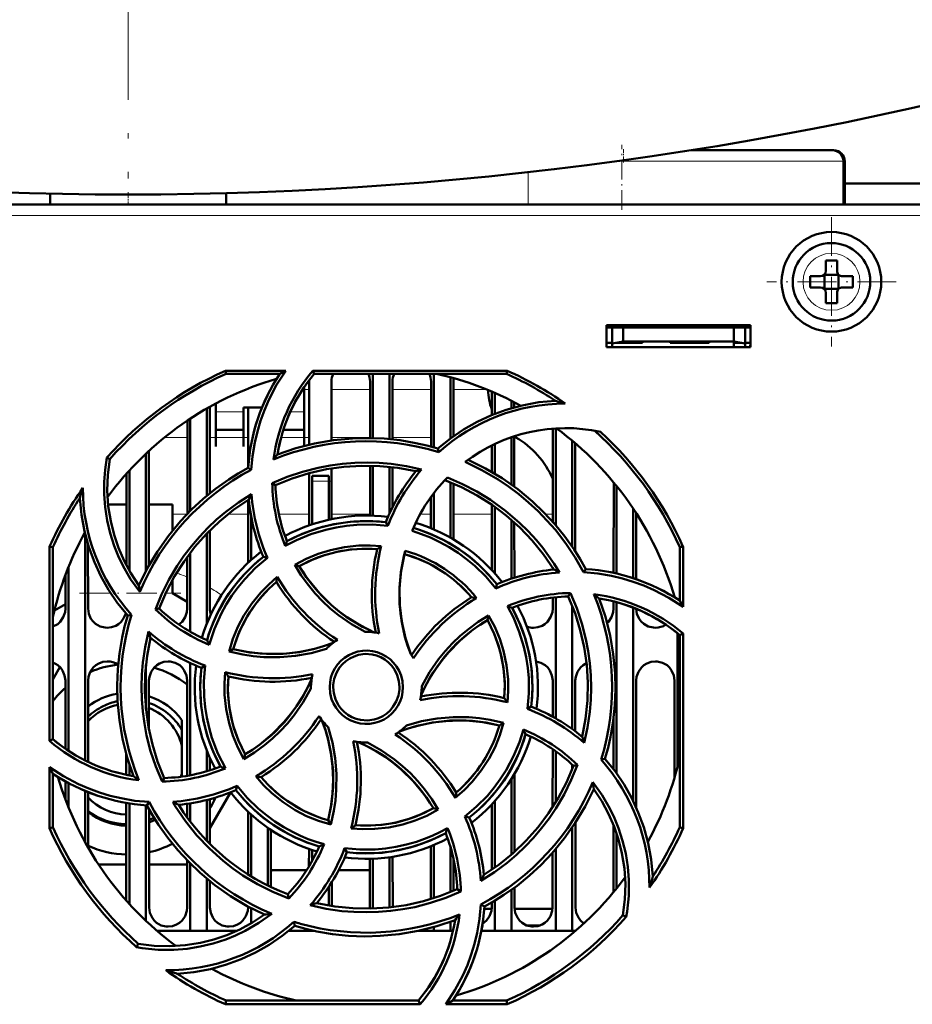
# Model space of a CAD drawing. Extents: x -1768 to 2122, y -1729 to 686.
# Tile 29 of 71: x 387 to 467, y -1476 to -1387. Entities that reach past the tile are written whole.
import ezdxf

# ---------------------------------------------------------------- set-up
doc = ezdxf.new("R2010")
doc.units = 0
doc.linetypes.add('DASHDOT', pattern=[18.5, 12, -3, 0.5, -3])

msp = doc.modelspace()

# ---------------------------------------------------------------- linework, layer by layer
at = {"color": 7, "linetype": 'DASHDOT', "lineweight": 18}
msp.add_line((396.557, -1086.093), (396.557, -1401.183), dxfattribs=at)
at = {"color": 7, "linetype": 'DASHDOT', "lineweight": 18, "ltscale": 0.146631}
msp.add_line((441.142, -1404.015), (441.142, -1398.149), dxfattribs=at)
at = {"color": 7, "linetype": 'DASHDOT', "lineweight": 18, "ltscale": 0.030017}
msp.add_line((441.274, -1398.538), (441.274, -1399.739), dxfattribs=at)
at = {"color": 7, "lineweight": 50}
for p, q in [((460.142, -1398.638), (447.39, -1398.638)), ((460.274, -1398.638), (460.142, -1398.638)), ((461.142, -1403.526), (461.142, -1399.638)), ((461.274, -1403.526), (461.274, -1399.638)), ((501.397, -1401.638), (461.274, -1401.638)), ((389.521, -1403.526), (389.521, -1402.562)), ((405.407, -1403.526), (405.407, -1402.518)), ((495.55, -1403.526), (297.57, -1403.526)), ((459.57, -1408.599), (459.57, -1409.521)), ((460.57, -1409.521), (460.57, -1408.599)), ((458.148, -1410.021), (459.07, -1410.021)), ((459.434, -1409.885), (459.423, -1409.875)), ((459.434, -1409.885), (459.434, -1411.156)), ((460.705, -1409.885), (459.434, -1409.885)), ((460.716, -1409.875), (460.705, -1409.885)), ((460.705, -1409.885), (460.705, -1411.156)), ((461.992, -1410.021), (461.07, -1410.021)), ((458.148, -1411.021), (459.07, -1411.021)), ((459.434, -1411.156), (459.423, -1411.167)), ((459.434, -1411.156), (460.705, -1411.156)), ((459.57, -1411.521), (459.57, -1412.443)), ((460.57, -1411.521), (460.57, -1412.443)), ((460.705, -1411.156), (460.716, -1411.167)), ((461.992, -1411.021), (461.07, -1411.021)), ((439.765, -1416.426), (439.765, -1414.426)), ((439.765, -1414.426), (452.765, -1414.426)), ((452.765, -1414.426), (452.765, -1416.426)), ((439.765, -1414.638), (452.765, -1414.638)), ((440.265, -1414.638), (440.265, -1416.085)), ((441.265, -1415.908), (441.265, -1414.638)), ((451.265, -1414.638), (451.265, -1415.908)), ((452.265, -1414.638), (452.265, -1416.085)), ((439.765, -1416.026), (440.265, -1416.026)), ((440.265, -1416.085), (441.265, -1415.908)), ((440.265, -1416.426), (440.265, -1416.085)), ((441.265, -1416.026), (440.601, -1416.026)), ((441.265, -1415.908), (451.265, -1415.908)), ((443.015, -1416.026), (441.265, -1416.026)), ((443.015, -1415.909), (443.015, -1416.026)), ((443.015, -1415.909), (443.015, -1416.026)), ((443.015, -1415.909), (443.015, -1416.026)), ((443.015, -1416.026), (443.015, -1415.909)), ((443.015, -1415.909), (443.015, -1416.026)), ((445.515, -1416.026), (445.515, -1415.909)), ((447.265, -1416.026), (445.515, -1416.026)), ((449.015, -1416.026), (447.265, -1416.026)), ((449.015, -1415.909), (449.015, -1416.026)), ((449.015, -1415.909), (449.015, -1416.026)), ((449.015, -1415.909), (449.015, -1416.026)), ((449.015, -1415.909), (449.015, -1416.026)), ((449.015, -1415.909), (449.015, -1416.026)), ((449.015, -1415.909), (449.015, -1416.026)), ((449.015, -1415.909), (449.015, -1416.026)), ((451.265, -1415.908), (452.265, -1416.085)), ((451.929, -1416.026), (451.265, -1416.026)), ((451.265, -1416.026), (451.265, -1416.426)), ((452.265, -1416.026), (452.765, -1416.026)), ((452.265, -1416.085), (452.265, -1416.426)), ((452.739, -1416.426), (452.744, -1416.026)), ((452.765, -1416.426), (439.765, -1416.426)), ((405.352, -1418.544), (410.783, -1418.544)), ((405.412, -1418.826), (405.352, -1418.544)), ((410.25, -1418.826), (405.412, -1418.826)), ((413.233, -1418.544), (430.779, -1418.544)), ((413.363, -1418.826), (413.233, -1418.544)), ((430.719, -1418.826), (413.363, -1418.826)), ((418.665, -1418.826), (418.665, -1424.633)), ((420.165, -1418.826), (420.165, -1424.722)), ((424.165, -1418.826), (424.165, -1425.469)), ((430.779, -1418.544), (430.719, -1418.826)), ((412.905, -1425.223), (412.908, -1419.526)), ((414.923, -1419.526), (414.925, -1424.844)), ((418.406, -1424.628), (418.408, -1419.526)), ((420.423, -1419.526), (420.425, -1424.748)), ((423.905, -1425.397), (423.908, -1419.526)), ((425.665, -1419.139), (425.665, -1424.657)), ((425.923, -1419.526), (425.925, -1424.468)), ((412.465, -1422.435), (412.465, -1420.005)), ((429.406, -1422.549), (429.407, -1420.436)), ((429.665, -1420.547), (429.665, -1422.445)), ((404.465, -1421.512), (404.465, -1422.435)), ((431.165, -1421.253), (431.165, -1421.931)), ((431.423, -1421.386), (431.424, -1421.858)), ((403.665, -1421.953), (403.665, -1429.835)), ((403.924, -1421.807), (403.927, -1429.62)), ((404.465, -1422.435), (404.465, -1425.381)), ((406.965, -1421.883), (408.633, -1421.883)), ((406.965, -1422.435), (406.965, -1421.883)), ((406.965, -1425.381), (406.965, -1422.435)), ((407.404, -1427.194), (407.407, -1421.883)), ((412.465, -1425.331), (412.465, -1422.435)), ((401.902, -1431.473), (401.906, -1423.045)), ((402.165, -1422.873), (402.165, -1431.205)), ((404.465, -1423.883), (406.965, -1423.883)), ((410.575, -1423.883), (412.465, -1423.883)), ((434.902, -1432.198), (434.906, -1423.773)), ((435.165, -1423.756), (435.165, -1432.5)), ((429.665, -1425.162), (429.665, -1427.844)), ((431.165, -1424.553), (431.165, -1428.83)), ((431.424, -1424.484), (431.565, -1424.568)), ((431.425, -1424.466), (431.427, -1429.021)), ((436.665, -1424.876), (436.665, -1434.462)), ((436.925, -1425.096), (436.93, -1434.86)), ((398.165, -1426.031), (398.165, -1436.625)), ((398.425, -1425.788), (398.43, -1436.137)), ((404.465, -1425.381), (404.465, -1425.383)), ((406.965, -1425.383), (406.965, -1425.381)), ((424.6, -1425.897), (424.528, -1425.574)), ((429.404, -1427.69), (429.405, -1425.287)), ((394.898, -1426.527), (394.629, -1426.396)), ((396.4, -1436.121), (396.404, -1427.844)), ((396.665, -1427.554), (396.665, -1436.6)), ((407.675, -1427.495), (407.396, -1427.317)), ((412.902, -1432.511), (412.904, -1427.801)), ((414.926, -1427.373), (414.928, -1431.947)), ((418.402, -1431.629), (418.404, -1427.127)), ((418.665, -1427.133), (418.665, -1431.637)), ((420.165, -1427.235), (420.165, -1431.422)), ((420.426, -1427.264), (420.428, -1430.875)), ((409.571, -1428.7), (409.866, -1428.884)), ((413.165, -1428.526), (413.165, -1428.026)), ((414.665, -1428.026), (413.165, -1428.026)), ((413.165, -1432.421), (413.165, -1428.526)), ((414.665, -1428.526), (414.665, -1428.026)), ((414.665, -1428.526), (414.665, -1432.003)), ((425.665, -1428.626), (425.665, -1433.617)), ((425.927, -1428.735), (425.929, -1433.769)), ((440.4, -1436.802), (440.404, -1428.633)), ((424.165, -1429.598), (424.165, -1432.877)), ((440.665, -1428.953), (440.665, -1436.867)), ((407.4, -1435.878), (407.403, -1430.205)), ((423.902, -1432.767), (423.903, -1429.949)), ((394.746, -1430.638), (396.402, -1430.638)), ((398.427, -1430.638), (400.565, -1430.638)), ((400.565, -1430.638), (400.565, -1432.982)), ((429.4, -1436.554), (429.403, -1430.648)), ((429.665, -1430.832), (429.665, -1436.845)), ((442.165, -1430.996), (442.165, -1437.274)), ((442.428, -1431.395), (442.431, -1437.363)), ((407.665, -1435.633), (407.665, -1431.73)), ((420.009, -1432.55), (419.819, -1432.229)), ((431.165, -1432.013), (431.165, -1437.326)), ((431.428, -1432.245), (431.431, -1437.239)), ((403.929, -1432.976), (403.932, -1440.026)), ((392.665, -1433.259), (392.665, -1453.733)), ((403.665, -1433.245), (403.665, -1441.39)), ((389.453, -1451.972), (389.469, -1434.409)), ((389.469, -1434.409), (389.765, -1434.472)), ((389.765, -1451.828), (389.765, -1434.472)), ((392.929, -1434.222), (392.932, -1440.026)), ((446.365, -1434.472), (446.661, -1434.409)), ((446.365, -1439.311), (446.365, -1434.472)), ((446.661, -1434.409), (446.666, -1439.881)), ((401.898, -1440.026), (401.901, -1435.347)), ((402.165, -1434.993), (402.165, -1442.113)), ((409.137, -1435.446), (408.772, -1435.352)), ((391.165, -1436.291), (391.165, -1452.874)), ((411.596, -1436.084), (412.005, -1436.193)), ((434.9, -1436.515), (434.9, -1436.329)), ((437.69, -1436.744), (437.874, -1436.456)), ((390.898, -1440.026), (390.9, -1436.974)), ((400.565, -1437.439), (400.565, -1438.638)), ((429.745, -1438.2), (429.839, -1437.832)), ((400.565, -1438.638), (401.898, -1439.422)), ((434.898, -1440.026), (434.899, -1439.03)), ((435.165, -1439), (435.165, -1449.944)), ((436.497, -1438.622), (436.306, -1438.926)), ((440.398, -1440.026), (440.399, -1439.372)), ((445.899, -1439.013), (445.899, -1438.985)), ((390.898, -1439.619), (389.903, -1440.204)), ((399.017, -1440.106), (399.368, -1440.026)), ((436.665, -1439.774), (436.665, -1450.91)), ((440.665, -1439.444), (440.665, -1454.905)), ((442.165, -1439.94), (442.165, -1457.408)), ((396.852, -1440.588), (396.514, -1440.663)), ((429.11, -1440.65), (428.998, -1441.065)), ((446.165, -1442.259), (446.165, -1454.294)), ((446.365, -1442.424), (446.668, -1442.283)), ((446.365, -1459.779), (446.365, -1442.424)), ((446.668, -1442.283), (446.684, -1459.847)), ((405.674, -1443.897), (406.049, -1443.681)), ((389.765, -1446.415), (390.401, -1445.314)), ((398.165, -1445.113), (398.165, -1449.123)), ((402.165, -1444.934), (402.165, -1455.077)), ((403.505, -1445.175), (403.169, -1445.372)), ((390.893, -1452.684), (390.896, -1446.526)), ((392.935, -1446.526), (392.938, -1453.867)), ((398.435, -1446.526), (398.437, -1450.97)), ((401.892, -1455.126), (401.896, -1446.526)), ((434.894, -1449.792), (434.896, -1446.526)), ((436.935, -1446.526), (436.937, -1451.109)), ((442.435, -1446.526), (442.44, -1457.995)), ((445.891, -1455.292), (445.896, -1446.526)), ((413.065, -1447.126), (413.066, -1447.233)), ((423.065, -1447.126), (423.064, -1447.018)), ((432.625, -1449.08), (432.962, -1448.879)), ((401.415, -1450.983), (401.415, -1450.106)), ((440.392, -1454.536), (440.394, -1449.912)), ((401.415, -1450.983), (401.415, -1452.423)), ((430.465, -1450.35), (430.081, -1450.571)), ((389.765, -1451.828), (389.453, -1451.972)), ((401.415, -1454.854), (401.415, -1452.423)), ((434.89, -1457.941), (434.893, -1452.72)), ((396.392, -1455.027), (396.392, -1453.176)), ((403.665, -1452.861), (403.665, -1454.715)), ((403.938, -1453.504), (403.939, -1454.631)), ((407.017, -1453.616), (407.132, -1453.186)), ((435.165, -1452.91), (435.165, -1457.501)), ((439.266, -1453.666), (439.617, -1453.589)), ((389.446, -1459.847), (389.451, -1454.345)), ((396.665, -1454.076), (396.665, -1455.082)), ((436.665, -1454.134), (436.665, -1454.476)), ((437.128, -1454.142), (436.762, -1454.225)), ((389.765, -1459.779), (389.765, -1454.94)), ((399.624, -1455.644), (399.824, -1455.325)), ((401.415, -1454.854), (401.415, -1455.198)), ((431.165, -1455.41), (431.165, -1462.241)), ((431.439, -1454.961), (431.442, -1461.996)), ((390.891, -1457.252), (390.891, -1455.623)), ((391.165, -1455.777), (391.165, -1457.961)), ((406.393, -1456.03), (406.292, -1456.419)), ((392.665, -1456.493), (392.665, -1461.12)), ((392.94, -1456.605), (392.942, -1461.611)), ((405.814, -1456.62), (403.941, -1459.863)), ((396.386, -1466.388), (396.39, -1457.572)), ((396.665, -1457.62), (396.665, -1466.697)), ((398.165, -1457.789), (398.165, -1468.221)), ((398.257, -1457.795), (398.453, -1457.489)), ((401.89, -1458.887), (401.89, -1457.655)), ((402.165, -1457.614), (402.165, -1459.256)), ((403.665, -1457.307), (403.665, -1461.003)), ((403.94, -1457.235), (403.942, -1461.285)), ((424.563, -1458.178), (424.125, -1458.058)), ((429.388, -1463.612), (429.39, -1457.708)), ((429.665, -1457.406), (429.665, -1463.419)), ((398.44, -1458.13), (398.444, -1467.026)), ((407.387, -1464.036), (407.39, -1458.364)), ((407.665, -1464.208), (407.665, -1458.619)), ((426.968, -1458.8), (427.359, -1458.9)), ((389.765, -1459.779), (389.446, -1459.847)), ((409.165, -1465.035), (409.165, -1459.816)), ((414.846, -1459.537), (414.62, -1459.141)), ((436.665, -1459.789), (436.665, -1469.126)), ((436.941, -1459.375), (436.944, -1467.026)), ((440.387, -1465.639), (440.39, -1459.557)), ((446.684, -1459.847), (446.365, -1459.779)), ((409.441, -1460.005), (409.443, -1465.171)), ((440.665, -1460.307), (440.665, -1465.298)), ((423.886, -1466.261), (423.889, -1461.49)), ((424.165, -1461.375), (424.165, -1466.174)), ((425.665, -1461.562), (425.665, -1465.625)), ((412.888, -1463.304), (412.889, -1461.736)), ((413.165, -1462.827), (413.165, -1461.831)), ((416.103, -1461.673), (416.311, -1462.023)), ((420.165, -1462.483), (420.165, -1467.015)), ((420.442, -1462.442), (420.444, -1466.984)), ((434.886, -1467.026), (434.888, -1462.067)), ((435.165, -1461.749), (435.165, -1469.126)), ((396.388, -1463.138), (393.887, -1463.138)), ((401.888, -1463.138), (398.443, -1463.138)), ((401.886, -1467.026), (401.888, -1462.765)), ((402.165, -1463.046), (402.165, -1469.126)), ((418.386, -1467.026), (418.388, -1462.622)), ((418.665, -1462.614), (418.665, -1467.117)), ((425.942, -1462.655), (425.944, -1465.508)), ((409.442, -1463.638), (412.679, -1463.638)), ((415.568, -1463.638), (418.387, -1463.638)), ((403.665, -1464.415), (403.665, -1469.126)), ((403.943, -1464.643), (403.944, -1467.026)), ((414.665, -1465.169), (414.665, -1466.835)), ((414.943, -1464.734), (414.944, -1466.881)), ((431.443, -1465.219), (431.444, -1467.026)), ((410.966, -1465.822), (411.053, -1466.202)), ((426.593, -1465.573), (426.265, -1465.367)), ((431.165, -1465.421), (431.165, -1469.126)), ((407.386, -1467.026), (407.386, -1466.931)), ((428.42, -1466.734), (428.735, -1466.935)), ((429.386, -1467.026), (429.386, -1466.57)), ((429.665, -1466.405), (429.665, -1469.126)), ((407.665, -1468.452), (407.665, -1467.078)), ((418.383, -1467.124), (418.386, -1467.026)), ((429.381, -1467.138), (428.72, -1467.138)), ((434.881, -1467.138), (431.449, -1467.138)), ((441.232, -1467.724), (441.537, -1467.873)), ((411.601, -1468.676), (411.521, -1468.311)), ((411.581, -1468.695), (411.625, -1468.684)), ((425.665, -1468.303), (425.665, -1469.126)), ((433.768, -1468.638), (432.562, -1468.638)), ((402.165, -1469.126), (399.17, -1469.126)), ((403.665, -1469.126), (402.165, -1469.126)), ((406.386, -1469.126), (403.665, -1469.126)), ((413.165, -1469.126), (411.07, -1469.126)), ((413.165, -1469.126), (413.165, -1469.087)), ((413.343, -1469.126), (413.165, -1469.126)), ((424.165, -1469.126), (422.792, -1469.126)), ((424.165, -1468.784), (424.165, -1469.126)), ((425.665, -1469.126), (424.165, -1469.126)), ((425.896, -1469.126), (425.665, -1469.126)), ((429.665, -1469.126), (428.451, -1469.126)), ((431.165, -1469.126), (429.665, -1469.126)), ((435.165, -1469.126), (431.165, -1469.126)), ((436.665, -1469.126), (435.165, -1469.126)), ((436.96, -1469.126), (436.665, -1469.126)), ((397.467, -1470.292), (397.317, -1470.599)), ((405.341, -1475.759), (405.412, -1475.426)), ((422.922, -1475.759), (405.341, -1475.759)), ((405.412, -1475.426), (422.767, -1475.426)), ((422.767, -1475.426), (422.922, -1475.759)), ((430.79, -1475.759), (425.246, -1475.759)), ((425.88, -1475.426), (430.719, -1475.426)), ((430.719, -1475.426), (430.79, -1475.759))]:
    msp.add_line(p, q, dxfattribs=at)
at = {"color": 7, "lineweight": 18}
for p, q in [((440.615, -1399.638), (441.142, -1399.638)), ((441.142, -1399.638), (461.142, -1399.638)), ((461.142, -1399.638), (461.274, -1399.638)), ((432.69, -1403.526), (432.69, -1400.624)), ((495.55, -1404.52), (297.57, -1404.52)), ((460.046, -1407.95), (460.07, -1407.949)), ((457.498, -1410.545), (457.498, -1410.521)), ((462.641, -1410.497), (462.641, -1410.521)), ((460.093, -1413.092), (460.07, -1413.092)), ((412.908, -1420.238), (412.478, -1420.238)), ((418.408, -1420.238), (414.923, -1420.238)), ((423.908, -1420.238), (420.423, -1420.238)), ((428.93, -1420.238), (425.923, -1420.238)), ((406.965, -1422.252), (404.465, -1422.252)), ((412.465, -1422.252), (411.206, -1422.252)), ((399.841, -1424.568), (401.906, -1424.568)), ((403.925, -1424.568), (407.406, -1424.568)), ((410.376, -1424.568), (412.906, -1424.568)), ((414.925, -1424.568), (418.406, -1424.568)), ((420.425, -1424.568), (423.906, -1424.568)), ((431.425, -1424.568), (431.565, -1424.568)), ((413.165, -1428.526), (414.665, -1428.526)), ((400.565, -1431.496), (401.88, -1431.496)), ((405.584, -1431.496), (407.402, -1431.496)), ((410.167, -1431.496), (412.902, -1431.496)), ((414.928, -1431.496), (418.402, -1431.496)), ((422.955, -1431.496), (423.902, -1431.496)), ((425.928, -1431.496), (429.402, -1431.496)), ((434.251, -1431.496), (434.902, -1431.496)), ((392.931, -1438.638), (394.981, -1438.638)), ((399.954, -1438.638), (400.565, -1438.638)), ((409.594, -1463.639), (409.443, -1463.873))]:
    msp.add_line(p, q, dxfattribs=at)
at = {"color": 7, "linetype": 'DASHDOT', "lineweight": 18, "ltscale": 0.030237}
msp.add_line((396.565, -1403.627), (396.565, -1402.417), dxfattribs=at)
at = {"color": 7, "linetype": 'DASHDOT', "lineweight": 18, "ltscale": 0.292502}
msp.add_line((460.07, -1404.671), (460.07, -1416.371), dxfattribs=at)
at = {"color": 7, "linetype": 'DASHDOT', "lineweight": 18, "ltscale": 0.2925}
msp.add_line((465.92, -1410.521), (454.22, -1410.521), dxfattribs=at)
at = {"color": 7, "linetype": 'DASHDOT', "lineweight": 18, "ltscale": 0.003525}
for p, q in [((441.265, -1415.897), (441.265, -1416.038)), ((447.265, -1415.897), (447.265, -1416.038))]:
    msp.add_line(p, q, dxfattribs=at)
at = {"color": 7, "linetype": 'DASHDOT', "lineweight": 18, "ltscale": 0.045015}
msp.add_line((414.815, -1428.526), (413.015, -1428.526), dxfattribs=at)
at = {"color": 7, "linetype": 'DASHDOT', "lineweight": 18, "ltscale": 0.22903}
msp.add_line((392.167, -1438.638), (401.329, -1438.638), dxfattribs=at)
at = {"color": 7, "lineweight": 50}
for points in [[(410.783, -1418.544), (409.965, -1419.822), (409.266, -1421.164), (408.862, -1422.101), (408.514, -1423.063), (408.224, -1424.034), (407.993, -1425.018), (407.789, -1426.249), (407.675, -1427.495)], [(424.528, -1425.574), (425.658, -1424.662), (426.843, -1423.857), (428.08, -1423.159), (429.366, -1422.565), (430.701, -1422.074), (432.144, -1421.675), (433.628, -1421.402), (435.146, -1421.257)], [(410.045, -1426.104), (411.707, -1425.542), (413.391, -1425.114), (415.091, -1424.822), (416.803, -1424.661), (418.242, -1424.626), (419.68, -1424.682), (421.115, -1424.831), (422.55, -1425.076), (423.541, -1425.302), (424.528, -1425.574)], [(397.599, -1438.526), (396.776, -1437.359), (396.07, -1436.126), (395.659, -1435.257), (395.302, -1434.364), (394.937, -1433.226), (394.662, -1432.063), (394.479, -1430.882), (394.389, -1429.691), (394.389, -1428.591), (394.469, -1427.492), (394.629, -1426.396)], [(394.899, -1426.527), (394.716, -1427.953), (394.67, -1429.368), (394.76, -1430.767), (394.979, -1432.144), (395.281, -1433.359), (395.682, -1434.544), (396.187, -1435.701), (396.805, -1436.838), (397.53, -1437.932)], [(409.569, -1428.7), (410.926, -1428.132), (412.313, -1427.667), (413.727, -1427.305), (414.813, -1427.099), (415.909, -1426.953), (417.016, -1426.865), (418.126, -1426.837), (419.221, -1426.868), (420.312, -1426.959), (421.69, -1427.162), (423.06, -1427.46)], [(437.69, -1436.744), (436.926, -1435.409), (436.076, -1434.137), (435.14, -1432.929), (434.378, -1432.061), (433.57, -1431.232), (432.717, -1430.441), (431.824, -1429.695), (430.908, -1429.006), (429.958, -1428.367), (428.509, -1427.523), (426.992, -1426.787)], [(427.258, -1426.59), (428.831, -1427.367), (430.324, -1428.256), (431.734, -1429.251), (433.057, -1430.348), (434.1, -1431.341), (435.077, -1432.397), (435.986, -1433.517), (436.828, -1434.705), (437.369, -1435.566), (437.874, -1436.456)], [(397.53, -1437.932), (398.308, -1436.359), (399.196, -1434.866), (400.192, -1433.457), (401.288, -1432.133), (402.281, -1431.09), (403.337, -1430.114), (404.457, -1429.204), (405.645, -1428.363), (406.506, -1427.822), (407.396, -1427.316)], [(422.536, -1427.632), (420.909, -1427.328), (419.279, -1427.161), (417.653, -1427.129), (416.033, -1427.229), (414.459, -1427.452), (412.903, -1427.802), (411.369, -1428.279), (409.865, -1428.885)], [(435.011, -1436.503), (434.075, -1435.137), (433.041, -1433.867), (431.913, -1432.694), (430.697, -1431.62), (429.426, -1430.664), (428.078, -1429.811), (426.657, -1429.064), (425.164, -1428.428)], [(425.383, -1428.201), (426.736, -1428.779), (428.035, -1429.45), (429.279, -1430.213), (430.625, -1431.188), (431.89, -1432.27), (432.677, -1433.041), (433.42, -1433.851), (433.99, -1434.54), (434.53, -1435.254), (435.039, -1435.995), (435.517, -1436.76)], [(396.514, -1440.663), (395.602, -1439.532), (394.797, -1438.347), (394.099, -1437.111), (393.505, -1435.824), (393.014, -1434.49), (392.615, -1433.046), (392.341, -1431.563), (392.196, -1430.044)], [(399.016, -1440.107), (399.575, -1438.745), (400.227, -1437.434), (400.972, -1436.178), (401.594, -1435.267), (402.265, -1434.389), (402.987, -1433.543), (403.753, -1432.738), (404.549, -1431.986), (405.385, -1431.279), (406.509, -1430.444), (407.694, -1429.685)], [(407.443, -1430.18), (406.077, -1431.116), (404.807, -1432.15), (403.634, -1433.277), (402.559, -1434.494), (401.604, -1435.765), (400.75, -1437.112), (400.004, -1438.534), (399.368, -1440.026)], [(410.898, -1433.949), (412.269, -1433.285), (413.684, -1432.766), (415.136, -1432.397), (416.618, -1432.182), (418.123, -1432.12), (418.97, -1432.151), (419.819, -1432.229)], [(420.009, -1432.55), (418.617, -1432.434), (417.221, -1432.454), (416.277, -1432.543), (415.335, -1432.692), (414.394, -1432.901), (413.051, -1433.31), (411.764, -1433.842), (410.749, -1434.371)], [(429.745, -1438.2), (428.846, -1437.136), (427.849, -1436.163), (427.123, -1435.562), (426.346, -1434.995), (425.536, -1434.477), (424.714, -1434.022), (423.87, -1433.622), (423.044, -1433.293), (422.198, -1433.015)], [(411.594, -1436.085), (412.636, -1435.534), (413.713, -1435.085), (414.82, -1434.737), (416.092, -1434.472), (417.385, -1434.339), (418.398, -1434.328), (419.416, -1434.399)], [(419.045, -1434.664), (417.829, -1434.624), (416.627, -1434.699), (415.445, -1434.891), (414.288, -1435.2), (413.161, -1435.624), (412.004, -1436.193)], [(422.072, -1444.135), (421.591, -1442.688), (421.258, -1441.218), (421.079, -1439.732), (421.057, -1438.236), (421.19, -1436.738), (421.356, -1435.777), (421.584, -1434.821)], [(409.137, -1435.446), (408.069, -1436.352), (407.094, -1437.355), (406.49, -1438.087), (405.929, -1438.858), (405.412, -1439.672), (404.956, -1440.497), (404.343, -1441.867), (403.878, -1443.292)], [(421.509, -1435.109), (421.212, -1436.604), (421.065, -1438.104), (421.073, -1439.602), (421.238, -1441.091), (421.557, -1442.563), (421.793, -1443.353), (422.072, -1444.135)], [(417.968, -1442.126), (416.722, -1441.424), (415.552, -1440.611), (414.813, -1440.004), (414.112, -1439.352), (413.45, -1438.656), (412.833, -1437.921), (412.182, -1437.027), (411.594, -1436.085)], [(412.005, -1436.193), (412.421, -1436.847), (412.866, -1437.474), (413.842, -1438.643), (414.927, -1439.703), (415.627, -1440.284), (416.365, -1440.824), (417.14, -1441.323), (417.947, -1441.775), (418.783, -1442.177)], [(446.666, -1439.881), (445.393, -1439.06), (444.054, -1438.357), (443.118, -1437.95), (442.159, -1437.598), (441.189, -1437.306), (440.206, -1437.071), (438.957, -1436.861), (437.69, -1436.744)], [(405.674, -1443.899), (406.023, -1442.77), (406.467, -1441.689), (407.005, -1440.659), (407.716, -1439.572), (408.535, -1438.565), (409.248, -1437.838), (410.022, -1437.167)], [(437.559, -1451.597), (437.863, -1449.969), (438.03, -1448.34), (438.062, -1446.713), (437.962, -1445.094), (437.738, -1443.519), (437.389, -1441.963), (436.912, -1440.43), (436.306, -1438.925)], [(436.496, -1438.62), (437.066, -1439.976), (437.534, -1441.361), (437.897, -1442.774), (438.105, -1443.86), (438.253, -1444.958), (438.343, -1446.064), (438.373, -1447.173), (438.343, -1448.267), (438.254, -1449.357), (438.049, -1450.764), (437.743, -1452.161)], [(439.087, -1439.105), (439.649, -1440.767), (440.076, -1442.451), (440.369, -1444.152), (440.53, -1445.864), (440.565, -1447.303), (440.509, -1448.74), (440.36, -1450.176), (440.115, -1451.61), (439.889, -1452.602), (439.617, -1453.589)], [(389.765, -1441.653), (390.194, -1441.423), (390.424, -1441.215), (390.701, -1440.808), (390.863, -1440.349), (390.898, -1440.026)], [(392.932, -1440.026), (393.004, -1440.491), (393.2, -1440.937), (393.385, -1441.191), (393.612, -1441.404), (394.026, -1441.638), (394.487, -1441.749), (394.665, -1441.758)], [(401.138, -1441.463), (401.424, -1441.215), (401.701, -1440.808), (401.863, -1440.349), (401.898, -1440.026)], [(432.625, -1449.08), (432.744, -1447.698), (432.728, -1446.309), (432.64, -1445.366), (432.493, -1444.425), (432.286, -1443.483), (431.879, -1442.136), (431.347, -1440.842), (430.811, -1439.808)], [(431.242, -1439.958), (431.906, -1441.33), (432.425, -1442.745), (432.794, -1444.197), (433.009, -1445.679), (433.071, -1447.184), (433.04, -1448.03), (432.962, -1448.879)], [(433.165, -1441.758), (433.557, -1441.714), (433.93, -1441.583), (434.194, -1441.423), (434.424, -1441.215), (434.701, -1440.808), (434.863, -1440.349), (434.898, -1440.026)], [(439.808, -1441.33), (439.924, -1441.215), (440.201, -1440.808), (440.363, -1440.349), (440.398, -1440.026)], [(442.432, -1440.047), (442.507, -1440.501), (442.7, -1440.937), (442.885, -1441.191), (443.112, -1441.404), (443.526, -1441.638), (443.987, -1441.749), (444.165, -1441.758)], [(394.665, -1441.758), (395.057, -1441.714), (395.43, -1441.583), (395.694, -1441.423), (395.924, -1441.215), (396.174, -1440.859), (396.336, -1440.457)], [(397.043, -1455.146), (396.481, -1453.484), (396.054, -1451.8), (395.761, -1450.099), (395.601, -1448.388), (395.566, -1446.948), (395.622, -1445.511), (395.771, -1444.076), (396.016, -1442.641), (396.242, -1441.649), (396.514, -1440.663)], [(428.998, -1441.065), (428.344, -1441.481), (427.717, -1441.927), (426.548, -1442.902), (425.488, -1443.988), (424.907, -1444.688), (424.366, -1445.425), (423.868, -1446.2), (423.416, -1447.008), (423.013, -1447.844)], [(423.064, -1447.018), (423.768, -1445.772), (424.583, -1444.602), (425.191, -1443.863), (425.844, -1443.162), (426.541, -1442.5), (427.277, -1441.883), (428.169, -1441.234), (429.109, -1440.648)], [(430.527, -1448.105), (430.566, -1446.889), (430.491, -1445.688), (430.299, -1444.505), (429.991, -1443.348), (429.567, -1442.221), (428.997, -1441.065)], [(429.109, -1440.648), (429.659, -1441.683), (430.109, -1442.753), (430.457, -1443.856), (430.725, -1445.127), (430.86, -1446.422), (430.872, -1447.454), (430.801, -1448.492)], [(399.624, -1455.647), (399.055, -1454.288), (398.589, -1452.9), (398.226, -1451.484), (398.021, -1450.401), (397.875, -1449.307), (397.787, -1448.198), (397.758, -1447.087), (397.79, -1445.992), (397.88, -1444.9), (398.086, -1443.498), (398.392, -1442.106)], [(398.572, -1442.655), (398.267, -1444.282), (398.1, -1445.911), (398.069, -1447.538), (398.169, -1449.158), (398.392, -1450.732), (398.741, -1452.288), (399.218, -1453.822), (399.824, -1455.326)], [(414.459, -1443.662), (413.08, -1444.048), (411.676, -1444.301), (410.247, -1444.421), (408.812, -1444.406), (407.86, -1444.323), (406.914, -1444.18), (405.674, -1443.899)], [(406.049, -1443.681), (407.543, -1443.979), (409.043, -1444.125), (410.542, -1444.117), (412.031, -1443.953), (413.503, -1443.634), (414.293, -1443.398), (415.074, -1443.119)], [(406.049, -1443.681), (407.265, -1443.931), (408.482, -1444.078), (409.696, -1444.123), (410.9, -1444.072), (412.103, -1443.924), (413.3, -1443.678), (414.194, -1443.427), (415.074, -1443.119)], [(414.758, -1447.126), (414.786, -1446.683), (414.872, -1446.254), (415.017, -1445.84), (415.218, -1445.446), (415.473, -1445.075), (415.772, -1444.742), (416.104, -1444.461), (416.473, -1444.227), (416.882, -1444.04), (417.312, -1443.908), (417.746, -1443.834), (418.183, -1443.82), (418.619, -1443.866), (419.055, -1443.973), (419.476, -1444.136), (419.86, -1444.347), (420.209, -1444.606), (420.525, -1444.916), (420.798, -1445.267), (421.028, -1445.657), (421.198, -1446.06), (421.33, -1446.582), (421.373, -1447.126)], [(421.065, -1447.126), (421.01, -1446.58), (420.851, -1446.038), (420.595, -1445.524), (420.356, -1445.191), (420.07, -1444.894), (419.737, -1444.636), (419.373, -1444.427), (418.984, -1444.269), (418.584, -1444.17), (417.964, -1444.127), (417.346, -1444.212), (416.953, -1444.339), (416.573, -1444.525), (416.218, -1444.762), (415.916, -1445.032), (415.657, -1445.342), (415.365, -1445.838), (415.169, -1446.372), (415.073, -1446.919), (415.065, -1447.126)], [(390.896, -1446.526), (390.824, -1446.061), (390.628, -1445.615), (390.444, -1445.361), (390.217, -1445.148), (390.001, -1445.007), (389.765, -1444.9)], [(394.665, -1444.795), (394.273, -1444.839), (393.901, -1444.97), (393.637, -1445.13), (393.407, -1445.338), (393.131, -1445.745), (392.97, -1446.204), (392.935, -1446.526)], [(400.165, -1444.795), (399.773, -1444.839), (399.401, -1444.97), (399.137, -1445.13), (398.907, -1445.338), (398.631, -1445.745), (398.47, -1446.204), (398.435, -1446.526)], [(401.896, -1446.526), (401.824, -1446.061), (401.628, -1445.615), (401.444, -1445.361), (401.217, -1445.148), (400.803, -1444.915), (400.342, -1444.803), (400.165, -1444.795)], [(404.888, -1454.293), (404.225, -1452.921), (403.705, -1451.507), (403.336, -1450.055), (403.121, -1448.573), (403.06, -1447.068), (403.091, -1446.221), (403.168, -1445.372)], [(403.505, -1445.175), (403.39, -1446.575), (403.411, -1447.976), (403.501, -1448.922), (403.651, -1449.865), (403.86, -1450.806), (404.121, -1451.712), (404.657, -1453.115), (405.337, -1454.451)], [(434.896, -1446.526), (434.824, -1446.061), (434.628, -1445.615), (434.444, -1445.361), (434.217, -1445.148), (433.826, -1444.924), (433.391, -1444.809)], [(437.946, -1444.949), (437.637, -1445.13), (437.407, -1445.338), (437.131, -1445.745), (436.97, -1446.204), (436.935, -1446.526)], [(444.165, -1444.795), (443.773, -1444.839), (443.401, -1444.97), (443.137, -1445.13), (442.907, -1445.338), (442.631, -1445.745), (442.47, -1446.204), (442.435, -1446.526)], [(445.896, -1446.526), (445.824, -1446.061), (445.628, -1445.615), (445.444, -1445.361), (445.217, -1445.148), (444.803, -1444.915), (444.342, -1444.803), (444.165, -1444.795)], [(407.018, -1453.618), (406.465, -1452.569), (406.014, -1451.487), (405.665, -1450.375), (405.399, -1449.102), (405.266, -1447.81), (405.255, -1446.788), (405.328, -1445.762)], [(405.604, -1446.146), (405.564, -1447.362), (405.639, -1448.564), (405.831, -1449.746), (406.14, -1450.903), (406.563, -1452.03), (407.133, -1453.187)], [(407.132, -1453.186), (407.786, -1452.77), (408.413, -1452.324), (409.582, -1451.349), (410.642, -1450.264), (411.223, -1449.563), (411.764, -1448.826), (412.263, -1448.051), (412.715, -1447.244), (413.117, -1446.407)], [(413.066, -1447.233), (412.365, -1448.48), (411.552, -1449.651), (410.946, -1450.39), (410.294, -1451.092), (409.597, -1451.755), (408.862, -1452.373), (407.965, -1453.028), (407.018, -1453.618)], [(421.373, -1447.126), (421.345, -1447.568), (421.26, -1447.998), (421.115, -1448.412), (420.915, -1448.806), (420.661, -1449.177), (420.363, -1449.511), (420.032, -1449.792), (419.663, -1450.027), (419.254, -1450.215), (418.825, -1450.348), (418.39, -1450.423), (417.953, -1450.438), (417.518, -1450.392), (417.081, -1450.286), (416.66, -1450.124), (416.276, -1449.914), (415.926, -1449.655), (415.61, -1449.346), (415.336, -1448.996), (415.106, -1448.606), (414.934, -1448.203), (414.801, -1447.675), (414.758, -1447.126)], [(415.065, -1447.126), (415.12, -1447.671), (415.279, -1448.213), (415.535, -1448.727), (415.774, -1449.06), (416.06, -1449.357), (416.394, -1449.615), (416.757, -1449.824), (417.147, -1449.982), (417.547, -1450.082), (418.167, -1450.124), (418.784, -1450.039), (419.177, -1449.912), (419.557, -1449.727), (419.912, -1449.489), (420.214, -1449.219), (420.473, -1448.909), (420.765, -1448.413), (420.961, -1447.879), (421.057, -1447.332), (421.065, -1447.126)], [(421.681, -1450.579), (423.062, -1450.195), (424.468, -1449.943), (425.899, -1449.825), (427.336, -1449.841), (428.289, -1449.925), (429.235, -1450.069), (430.466, -1450.348)], [(414.621, -1459.141), (414.918, -1457.647), (415.065, -1456.147), (415.057, -1454.649), (414.892, -1453.16), (414.574, -1451.688), (414.337, -1450.898), (414.059, -1450.117)], [(414.62, -1459.141), (414.871, -1457.926), (415.017, -1456.709), (415.063, -1455.495), (415.012, -1454.291), (414.864, -1453.088), (414.618, -1451.891), (414.367, -1450.997), (414.059, -1450.117)], [(414.611, -1450.741), (414.998, -1452.122), (415.251, -1453.526), (415.371, -1454.957), (415.356, -1456.394), (415.273, -1457.346), (415.13, -1458.292), (414.848, -1459.538)], [(430.081, -1450.57), (428.587, -1450.272), (427.087, -1450.126), (425.589, -1450.134), (424.1, -1450.298), (422.627, -1450.617), (421.838, -1450.853), (421.056, -1451.132)], [(430.081, -1450.571), (428.865, -1450.32), (427.648, -1450.174), (426.434, -1450.128), (425.23, -1450.179), (424.028, -1450.327), (422.83, -1450.573), (421.937, -1450.824), (421.056, -1451.132)], [(430.466, -1450.348), (430.126, -1451.466), (429.689, -1452.54), (429.156, -1453.565), (428.448, -1454.654), (427.627, -1455.667), (426.898, -1456.415), (426.102, -1457.109)], [(426.968, -1458.8), (428.026, -1457.91), (428.994, -1456.92), (429.599, -1456.192), (430.161, -1455.422), (430.681, -1454.609), (431.347, -1453.367), (431.887, -1452.074), (432.244, -1450.949)], [(424.125, -1458.058), (423.709, -1457.404), (423.264, -1456.778), (422.289, -1455.608), (421.203, -1454.549), (420.503, -1453.967), (419.766, -1453.427), (418.991, -1452.928), (418.183, -1452.476), (417.347, -1452.074)], [(418.182, -1452.124), (419.429, -1452.828), (420.601, -1453.642), (421.341, -1454.25), (422.043, -1454.902), (422.706, -1455.6), (423.323, -1456.335), (423.976, -1457.231), (424.565, -1458.177)], [(439.617, -1453.589), (440.529, -1454.719), (441.334, -1455.904), (442.031, -1457.14), (442.626, -1458.427), (443.117, -1459.761), (443.515, -1461.205), (443.789, -1462.688), (443.934, -1464.207)], [(389.451, -1454.345), (390.724, -1455.167), (392.063, -1455.87), (392.999, -1456.277), (393.959, -1456.63), (394.928, -1456.923), (395.912, -1457.158), (397.173, -1457.371), (398.453, -1457.489)], [(437.129, -1454.141), (436.574, -1455.502), (435.926, -1456.812), (435.185, -1458.068), (434.563, -1458.984), (433.892, -1459.866), (433.174, -1460.712), (432.412, -1461.517), (431.618, -1462.27), (430.784, -1462.978), (429.629, -1463.839), (428.408, -1464.62)], [(428.688, -1464.071), (430.054, -1463.135), (431.324, -1462.102), (432.496, -1460.974), (433.571, -1459.758), (434.526, -1458.487), (435.38, -1457.139), (436.127, -1455.717), (436.762, -1454.225)], [(414.848, -1459.538), (413.735, -1459.199), (412.665, -1458.762), (411.641, -1458.229), (410.55, -1457.518), (409.533, -1456.694), (408.782, -1455.962), (408.084, -1455.163)], [(406.393, -1456.03), (407.303, -1457.103), (408.308, -1458.082), (409.04, -1458.687), (409.81, -1459.248), (410.622, -1459.766), (411.444, -1460.221), (412.127, -1460.548), (412.822, -1460.837), (413.531, -1461.088), (414.254, -1461.301)], [(438.6, -1456.319), (437.823, -1457.892), (436.934, -1459.385), (435.939, -1460.794), (434.842, -1462.118), (433.849, -1463.161), (432.794, -1464.137), (431.673, -1465.047), (430.486, -1465.888), (429.625, -1466.43), (428.735, -1466.935)], [(438.527, -1455.694), (439.355, -1456.86), (440.066, -1458.091), (440.48, -1458.959), (440.84, -1459.852), (441.21, -1460.991), (441.49, -1462.154), (441.677, -1463.335), (441.772, -1464.527), (441.762, -1465.957), (441.617, -1467.384), (441.537, -1467.873)], [(441.232, -1467.724), (441.415, -1466.298), (441.46, -1464.883), (441.371, -1463.484), (441.152, -1462.108), (440.849, -1460.892), (440.448, -1459.708), (439.943, -1458.55), (439.325, -1457.413), (438.6, -1456.319)], [(408.871, -1467.661), (407.298, -1466.883), (405.806, -1465.995), (404.396, -1464.999), (403.073, -1463.902), (402.03, -1462.909), (401.054, -1461.854), (400.144, -1460.734), (399.303, -1459.546), (398.761, -1458.685), (398.256, -1457.795)], [(400.811, -1457.859), (401.736, -1459.225), (402.765, -1460.503), (403.903, -1461.701), (405.136, -1462.804), (406.012, -1463.488), (406.923, -1464.123), (408.24, -1464.919), (409.618, -1465.613), (411.053, -1466.202)], [(417.086, -1459.587), (418.301, -1459.627), (419.503, -1459.552), (420.685, -1459.36), (421.843, -1459.051), (422.97, -1458.627), (424.126, -1458.058)], [(424.565, -1458.177), (423.538, -1458.726), (422.472, -1459.175), (421.372, -1459.523), (420.101, -1459.792), (418.803, -1459.929), (417.749, -1459.943), (416.686, -1459.87)], [(416.103, -1461.673), (417.477, -1461.793), (418.858, -1461.778), (419.798, -1461.691), (420.737, -1461.544), (421.678, -1461.338), (422.588, -1461.078), (423.312, -1460.825), (424.021, -1460.535), (424.714, -1460.208), (425.391, -1459.844)], [(425.232, -1460.302), (423.861, -1460.966), (422.446, -1461.485), (420.994, -1461.854), (419.512, -1462.07), (418.007, -1462.131), (417.161, -1462.1), (416.311, -1462.023)], [(426.596, -1465.573), (425.241, -1466.143), (423.857, -1466.61), (422.444, -1466.974), (421.357, -1467.182), (420.258, -1467.331), (419.152, -1467.421), (418.045, -1467.452), (416.951, -1467.423), (415.862, -1467.334), (414.428, -1467.124), (413.005, -1466.811)], [(413.594, -1466.619), (415.222, -1466.924), (416.851, -1467.091), (418.477, -1467.122), (420.097, -1467.022), (421.671, -1466.799), (423.228, -1466.45), (424.761, -1465.972), (426.266, -1465.367)], [(425.246, -1475.759), (426.072, -1474.49), (426.78, -1473.155), (427.19, -1472.221), (427.545, -1471.263), (427.841, -1470.295), (428.08, -1469.312), (428.299, -1468.032), (428.42, -1466.734)], [(409.518, -1467.584), (408.354, -1468.413), (407.123, -1469.125), (406.256, -1469.54), (405.364, -1469.901), (404.226, -1470.272), (403.063, -1470.553), (401.883, -1470.741), (400.69, -1470.838), (399.262, -1470.829), (397.835, -1470.685), (397.317, -1470.599)], [(397.467, -1470.292), (398.893, -1470.475), (400.308, -1470.521), (401.707, -1470.431), (403.083, -1470.212), (404.298, -1469.91), (405.483, -1469.509), (406.641, -1469.004), (407.777, -1468.385), (408.871, -1467.661)], [(398.444, -1467.026), (398.516, -1467.489), (398.713, -1467.933), (398.896, -1468.185), (399.123, -1468.397), (399.537, -1468.629), (399.997, -1468.738), (400.165, -1468.746)], [(400.165, -1468.746), (400.56, -1468.7), (400.935, -1468.567), (401.197, -1468.405), (401.425, -1468.195), (401.697, -1467.787), (401.854, -1467.328), (401.886, -1467.026)], [(403.944, -1467.026), (404.016, -1467.489), (404.213, -1467.933), (404.396, -1468.185), (404.623, -1468.397), (405.037, -1468.629), (405.497, -1468.738), (405.665, -1468.746)], [(405.665, -1468.746), (406.06, -1468.7), (406.435, -1468.567), (406.697, -1468.405), (406.925, -1468.195), (407.197, -1467.787), (407.354, -1467.328), (407.386, -1467.026)], [(428.565, -1468.495), (428.925, -1468.195), (429.197, -1467.787), (429.354, -1467.328), (429.386, -1467.026)], [(431.444, -1467.026), (431.516, -1467.489), (431.713, -1467.933), (431.896, -1468.185), (432.123, -1468.397), (432.537, -1468.629), (432.997, -1468.738), (433.165, -1468.746)], [(433.165, -1468.746), (433.56, -1468.7), (433.935, -1468.567), (434.197, -1468.405), (434.425, -1468.195), (434.697, -1467.787), (434.854, -1467.328), (434.886, -1467.026)], [(436.944, -1467.026), (437.016, -1467.489), (437.213, -1467.933), (437.396, -1468.185), (437.709, -1468.459)], [(411.602, -1468.677), (410.472, -1469.589), (409.287, -1470.394), (408.051, -1471.092), (406.764, -1471.686), (405.43, -1472.177), (403.986, -1472.576), (402.502, -1472.849), (400.984, -1472.995)], [(426.085, -1468.147), (424.423, -1468.709), (422.74, -1469.137), (421.039, -1469.43), (419.328, -1469.59), (417.888, -1469.625), (416.451, -1469.569), (415.016, -1469.42), (413.582, -1469.176), (412.589, -1468.949), (411.602, -1468.677)]]:
    msp.add_lwpolyline(points, dxfattribs=at)
msp.add_circle((460.07, -1410.521), 4.5, dxfattribs=at)
for centre, radius, start, end in [((396.557, -1077.638), 325, 253.21394, 286.78608), ((460.142, -1399.638), 1, 0, 90), ((460.274, -1399.638), 1, 0, 90), ((460.07, -1410.521), 3.5, 90.52938, 270.52938), ((460.07, -1410.521), 3.5, 270.52938, 90.52938), ((460.069, -1425.693), 17.101, 89.99781, 91.67329), ((460.07, -1425.693), 17.101, 88.32671, 90.00219), ((475.241, -1410.52), 17.101, 178.32672, 180.00219), ((459.07, -1409.521), 0.5, 270, 360), ((461.07, -1409.521), 0.5, 179.99999, 270), ((444.898, -1410.52), 17.101, 359.99781, 1.67329), ((475.277, -1410.521), 17.137, 179.99957, 181.67152), ((444.862, -1410.521), 17.137, 358.32849, 0.00043), ((459.07, -1411.521), 0.5, 0, 90), ((461.07, -1411.521), 0.5, 90, 180.00001), ((460.069, -1395.315), 17.135, 268.3286, 271.67286), ((418.044, -1447.123), 31.271, 113.94625, 138.4836), ((424.873, -1428.468), 17.515, 146.59769, 176.23014), ((424.848, -1428.471), 15.28, 139.48243, 172.79538), ((424.898, -1428.482), 15.043, 140.06547, 170.90449), ((428.283, -1452.296), 38.019, 117.40726, 118.31442), ((416.692, -1419.559), 1.771, 155.56018, 178.92731), ((416.638, -1419.559), 1.771, 1.07266, 24.44208), ((422.192, -1419.559), 1.771, 155.56018, 178.92731), ((422.138, -1419.559), 1.771, 1.07266, 24.44208), ((418.065, -1447.126), 29, 61.23459, 77.38563), ((418.088, -1447.078), 30.947, 56.54989, 65.91187), ((418.081, -1447.132), 31.281, 54.97318, 66.05183), ((418.065, -1447.126), 29, 106.23146, 143.7055), ((411.474, -1419.526), 1.434, 0.03351, 4.91924), ((427.484, -1419.533), 1.562, 168.39546, 179.71146), ((434.065, -1420.238), 5, 180.63936, 201.28422), ((436.067, -1438.721), 17.204, 90.10573, 131.80264), ((429.155, -1443.384), 22.924, 72.53425, 74.84899), ((436.065, -1438.732), 15, 77.90128, 127.22039), ((418.065, -1447.126), 29, 16.23148, 53.71121), ((418.109, -1447.123), 31.254, 24.00404, 47.53937), ((418.066, -1447.112), 22.198, 72.88174, 112.17097), ((427.565, -1431.496), 8, 23.46951, 60), ((426.032, -1439.068), 20.583, 140.96026, 142.55795), ((418.068, -1447.107), 22.195, 117.92102, 157.25569), ((435.976, -1438.678), 17.396, 140.58358, 158.24036), ((436.084, -1438.722), 17.218, 139.15072, 158.99481), ((429.621, -1448.358), 21.903, 107.43134, 108.87218), ((424.95, -1428.456), 15.384, 180.90834, 202.61269), ((436.065, -1438.732), 15, 135.40733, 157.59412), ((418.041, -1447.136), 31.278, 144.85921, 155.98891), ((414.321, -1436.038), 22.923, 162.46991, 164.84323), ((409.676, -1429.108), 17.213, 180.08394, 221.83352), ((424.746, -1428.486), 14.887, 181.53456, 201.52931), ((418.018, -1447.103), 30.947, 146.54988, 155.91187), ((427.252, -1439.892), 22.061, 152.4404, 153.88184), ((424.757, -1428.488), 17.396, 185.58072, 203.23758), ((424.809, -1428.458), 17.159, 184.10169, 204.03424), ((418.065, -1447.126), 15.5, 82.75842, 118.28283), ((418.064, -1447.117), 14.991, 83.27569, 118.55293), ((418.065, -1447.126), 15.5, 37.75869, 73.28459), ((418.065, -1447.126), 29, 151.23451, 167.39631), ((418.07, -1447.119), 14.991, 38.27653, 73.55541), ((431.583, -1441.424), 21.993, 160.13015, 161.29438), ((418.065, -1447.126), 15.5, 127.75858, 163.28089), ((418.063, -1447.118), 12.491, 85.49434, 119.0148), ((435.844, -1438.728), 17.284, 166.40093, 191.5798), ((436.143, -1438.718), 17.277, 165.52435, 191.84558), ((429.089, -1448.338), 16.966, 124.75972, 126.29906), ((436.065, -1438.732), 15, 164.88799, 179.99999), ((418.185, -1446.956), 12.601, 38.66362, 74.35149), ((418.059, -1447.122), 14.992, 128.27618, 163.54921), ((418.07, -1447.118), 12.49, 40.49301, 74.01924), ((436.718, -1453.854), 17.136, 94.01896, 114.00914), ((436.703, -1453.817), 17.396, 95.58068, 113.2375), ((425.314, -1456.277), 22.023, 62.40198, 63.8774), ((436.723, -1453.933), 17.515, 56.59784, 86.22962), ((418.06, -1447.123), 12.494, 130.49679, 164.01209), ((426.527, -1440.13), 16.769, 169.82252, 171.397), ((424.699, -1428.616), 17.283, 211.40052, 236.57952), ((424.893, -1428.413), 17.257, 210.48215, 236.84623), ((418.615, -1435.716), 21.199, 185.99581, 187.60899), ((436.065, -1438.732), 15, 179.99999, 201.11014), ((436.575, -1453.76), 17.284, 121.4006, 146.57937), ((436.762, -1453.938), 17.235, 120.46386, 146.86311), ((424.883, -1456.37), 17.57, 79.69868, 81.20454), ((436.748, -1454.024), 15.407, 90.93646, 112.66691), ((436.705, -1453.806), 14.887, 91.53465, 111.5294), ((418.058, -1447.106), 22.199, 342.81091, 22.15283), ((436.734, -1453.922), 15.302, 49.51878, 82.92735), ((426.082, -1455.149), 20.652, 50.97048, 52.62485), ((436.709, -1453.958), 15.043, 50.06547, 80.90483), ((412.942, -1457.315), 37.964, 27.33765, 28.31004), ((409.701, -1429.105), 15.336, 225.83995, 247.68666), ((409.606, -1429.22), 14.886, 226.54534, 246.54031), ((405.616, -1440.003), 1.685, 180.77621, 199.21494), ((423.407, -1461.805), 23.208, 70.26845, 71.39311), ((418.073, -1447.124), 14.992, 353.2776, 28.55355), ((418.065, -1447.126), 15.5, 352.75852, 28.28278), ((418.073, -1447.105), 22.199, 162.9283, 202.31487), ((418.074, -1447.124), 12.49, 355.49399, 29.0174), ((433.166, -1439.997), 1.761, 250.11926, 269.98342), ((444.168, -1440.015), 1.743, 269.90621, 302.90756), ((409.677, -1429.092), 17.226, 229.07126, 249.00303), ((419.31, -1435.566), 21.916, 197.36325, 198.87074), ((409.617, -1429.215), 17.396, 230.58367, 248.24047), ((422.925, -1433.873), 21.245, 205.06649, 206.3051), ((418.065, -1447.126), 5, 121.46385, 136.15105), ((418.065, -1447.126), 5, 76.47188, 91.11481), ((418.065, -1447.126), 5, 31.44705, 36.74265), ((396.565, -1453.638), 8.6, 96.21397, 113.57441), ((394.669, -1446.531), 1.737, 55.40934, 90.12117), ((396.565, -1453.638), 8.6, 51.70318, 74.32069), ((418.065, -1447.126), 15.5, 172.75832, 208.28287), ((418.059, -1447.127), 14.993, 173.27679, 208.54961), ((409.673, -1429.032), 17.286, 255.44136, 281.78891), ((419.197, -1436.122), 16.89, 214.80123, 216.40578), ((418.064, -1447.126), 12.498, 175.50406, 209.00626), ((409.668, -1429.347), 17.283, 256.40089, 281.57989), ((418.065, -1447.126), 5, 166.42763, 179.99999), ((396.565, -1453.638), 8.6, 131.25027, 142.2568), ((418.065, -1447.126), 5, 346.40382, 360), ((396.565, -1453.638), 6, 99.51453, 127.21962), ((396.565, -1453.638), 6, 36.06659, 71.83683), ((426.457, -1465.186), 17.251, 75.41344, 101.8149), ((426.463, -1464.905), 17.284, 76.40104, 101.57962), ((416.102, -1458.639), 17.862, 34.61917, 36.14068), ((396.565, -1453.638), 5, 100.8698, 136.5359), ((396.565, -1453.638), 5.3, 115.2167, 133.21664), ((396.703, -1453.607), 5.333, 101.93192, 116.70252), ((396.662, -1453.768), 5.509, 30.35928, 71.21571), ((396.565, -1453.638), 5, 14.06987, 68.03224), ((426.453, -1465.128), 17.194, 48.95456, 68.96231), ((426.513, -1465.036), 17.396, 50.58355, 68.24028), ((399.368, -1440.282), 17.247, 300.35718, 326.78306), ((399.555, -1440.491), 17.284, 301.40077, 326.57907), ((418.065, -1447.126), 5, 211.38447, 226.31339), ((418.065, -1447.126), 5, 301.36761, 316.31182), ((418.072, -1447.13), 12.492, 310.49621, 344.01685), ((410.604, -1461.743), 24.18, 25.38447, 26.50377), ((426.432, -1465.171), 15.365, 45.87796, 67.77053), ((399.421, -1440.293), 15.043, 230.06576, 260.90389), ((411.239, -1465.805), 17.222, 30.33021, 56.80168), ((411.431, -1465.636), 17.284, 31.40071, 56.57917), ((418.07, -1447.13), 14.993, 308.27975, 343.55042), ((418.065, -1447.126), 15.5, 307.75877, 343.2808), ((426.524, -1465.031), 14.886, 46.5455, 66.54045), ((416.872, -1458.662), 21.861, 17.30115, 18.85717), ((399.396, -1440.357), 15.29, 229.43503, 263.0111), ((399.99, -1455.502), 17.259, 345.33773, 11.7583), ((418.065, -1447.126), 5, 256.35958, 271.34427), ((400.285, -1455.523), 17.284, 346.40114, 11.57945), ((418.065, -1447.126), 29, 331.23465, 347.39627), ((423.199, -1436.939), 37.972, 207.28254, 208.2987), ((399.381, -1440.253), 15.397, 270.90356, 292.75576), ((399.425, -1440.445), 14.886, 271.53435, 291.52923), ((411.891, -1434.985), 20.538, 250.06281, 251.38628), ((426.454, -1465.111), 17.18, 359.63043, 41.77454), ((399.408, -1440.318), 17.515, 236.59765, 266.23032), ((418.065, -1447.126), 29, 196.23145, 233.70554), ((409.966, -1439.203), 20.522, 230.97311, 232.7224), ((396.565, -1453.638), 5, 341.6607, 345.93013), ((411.719, -1435.322), 20.171, 259.62, 260.99359), ((418.065, -1447.126), 12.499, 220.50471, 254.00711), ((399.412, -1440.366), 17.149, 273.90941, 294.02134), ((418.061, -1447.104), 22.195, 297.82125, 337.23019), ((417.394, -1458.553), 21.322, 6.01078, 7.69933), ((396.565, -1453.638), 5, 223.51659, 267.98675), ((399.427, -1440.433), 17.398, 275.58228, 293.23819), ((396.565, -1453.638), 8.6, 329.03797, 336.31618), ((418.065, -1447.126), 15.5, 217.75854, 253.28091), ((418.063, -1447.128), 14.996, 218.2815, 253.54464), ((407.865, -1453.747), 18.545, 349.55635, 351.05817), ((418.067, -1447.102), 22.195, 207.90271, 247.34311), ((414.791, -1449.279), 16.404, 209.97554, 211.53947), ((410.504, -1438.645), 21.284, 242.21354, 243.83811), ((418.065, -1447.126), 19.999, 212.0822, 249.20931), ((418.066, -1447.131), 12.494, 265.49995, 299.01339), ((396.565, -1453.638), 6, 232.83287, 268.32665), ((396.441, -1453.547), 5.937, 233.87095, 269.50383), ((396.565, -1453.638), 5, 292.02025, 292.83768), ((396.383, -1453.627), 5.858, 290.56355, 295.46094), ((411.319, -1465.763), 17.127, 3.82573, 23.98599), ((411.374, -1465.763), 17.396, 5.5807, 23.23745), ((418.034, -1447.176), 31.27, 203.90469, 228.50886), ((396.565, -1453.638), 6, 288.21567, 294.18067), ((406.066, -1444.441), 18.731, 304.53918, 306.03748), ((403.049, -1452.409), 23.545, 340.41211, 341.59126), ((411.184, -1465.822), 15.414, 0.92602, 22.82025), ((418.091, -1447.172), 31.277, 324.75262, 336.0942), ((418.113, -1447.148), 30.947, 326.54988, 335.91186), ((418.065, -1447.126), 15.5, 262.75857, 298.28273), ((418.066, -1447.129), 14.996, 263.28209, 298.54851), ((411.385, -1465.765), 14.886, 1.53454, 21.52944), ((396.565, -1453.638), 8.6, 245.07816, 268.81865), ((396.565, -1453.638), 8.6, 282.60245, 297.63447), ((400.161, -1455.585), 14.885, 316.54396, 336.54009), ((400.034, -1455.506), 15.356, 315.8501, 337.82662), ((405.572, -1443.857), 19.482, 295.02564, 296.45056), ((400.047, -1455.497), 17.203, 318.87706, 338.96268), ((400.154, -1455.573), 17.396, 320.58363, 338.24028), ((418.065, -1447.126), 29, 286.23149, 323.70534), ((408.949, -1454.383), 21.988, 332.25071, 333.85485), ((421.848, -1458.221), 22.883, 342.18481, 344.8371), ((406.532, -1445.92), 21.871, 287.21716, 288.83943), ((411.257, -1465.783), 17.515, 326.59781, 356.22935), ((406.655, -1446.603), 21.172, 276.00425, 277.76258), ((418.073, -1447.098), 22.196, 254.42292, 292.27857), ((411.282, -1465.808), 15.314, 319.47278, 353.14242), ((409.757, -1454.931), 21.007, 321.01365, 322.78379), ((418.087, -1447.186), 31.27, 293.96803, 318.58204), ((400.064, -1455.498), 17.189, 269.60986, 311.80399), ((419.052, -1442.911), 26.494, 253.48454, 254.81356), ((411.232, -1465.769), 15.043, 320.06577, 350.90485), ((418.046, -1447.182), 31.274, 234.63916, 246.03116), ((406.973, -1450.906), 22.886, 252.12171, 254.83132), ((418.043, -1447.173), 30.947, 236.54988, 245.91186), ((418.065, -1447.126), 29, 241.23468, 257.38563), ((407.89, -1442.007), 37.953, 297.21332, 298.29432)]:
    msp.add_arc(centre, radius, start, end, dxfattribs=at)
at = {"color": 7, "lineweight": 18}
for centre, radius, start, end in [((460.07, -1410.521), 2.571, 90.52938, 180.00001), ((460.07, -1410.521), 2.571, 0.52938, 90), ((460.07, -1410.521), 2.571, 180.52938, 270), ((460.07, -1410.521), 2.571, 270.52938, 360), ((396.288, -1451.444), 15.334, 70.60326, 72.41996), ((396.252, -1451.545), 15.441, 68.54505, 70.60321), ((396.263, -1451.562), 15.452, 55.63172, 60.24795)]:
    msp.add_arc(centre, radius, start, end, dxfattribs=at)
at = {"color": 7, "lineweight": 50}
for centre, major_axis, ratio, start_param, end_param in [((12715.799, -18234.922), (12316.057, -16812.811), 0.038134, 3.133394, 3.149792), ((13012.729, -5661.37), (12604.468, -4238.489), 0.035668, 3.132152, 3.151038), ((8045.979, -4903.278), (7634.777, -3481.043), 0.041509, 3.13011, 3.153076), ((-16371.203, -13745.938), (16814.283, 12317.137), 0.038133, 6.274987, 6.291384), ((-11229.981, -18660.195), (-11656.463, -17225.506), 0.026218, 3.133262, 3.149924), ((17620.07, -13087.686), (17214.443, -11648.977), 0.026223, 3.133258, 3.149926), ((-8781.392, -15754.047), (-9206.224, -14317.443), 0.026518, 3.13361, 3.149573), ((13213.154, 13061.545), (-12798.232, -14501.266), 0.027193, 6.274586, 6.291779), ((-3796.283, -14042.1), (-4238.593, -12604.775), 0.035667, 3.132152, 3.151038), ((14722.44, -10644.945), (14314.899, -9204.586), 0.026519, 3.133609, 3.149572), ((-3037.943, -9074.723), (-3480.899, -7634.461), 0.041511, 3.13011, 3.153077), ((14923.461, -14239.324), (14497.992, -12795.342), 0.027196, 3.132993, 3.150188), ((-14090.074, 11347.496), (14500.736, -12797.764), 0.027194, 6.274586, 6.291779), ((-13888.642, 7752.194), (14317.231, -9206.086), 0.026517, 6.275203, 6.291165), ((3873.857, 6179.995), (-3480.682, -7633.985), 0.041511, 6.271702, 6.294669), ((-16783.396, 10193.066), (17213.896, -11648.607), 0.026224, 6.274852, 6.29152), ((-12374.966, -15953.463), (-12796.175, -14498.934), 0.027195, 3.132993, 3.150187), ((4631.892, 11146.297), (-4238.071, -12603.225), 0.03567, 6.273745, 6.292632), ((9616.317, 12857.922), (-9205.019, -14315.57), 0.026519, 6.275203, 6.291166), ((12059.271, 15755.834), (-11649.622, -17215.396), 0.026223, 6.274851, 6.291518), ((17208.514, 10852.553), (16815.465, 12318.002), 0.038131, 3.133395, 3.149791), ((-12174.651, 2766.464), (12602.521, -4237.833), 0.03567, 6.273743, 6.292631), ((-11881.705, 15343.451), (12318.095, -16815.592), 0.038131, 6.274988, 6.291384), ((-7210.708, 2009.419), (7635.637, -3481.435), 0.041508, 6.271704, 6.294669)]:
    msp.add_ellipse(centre, major_axis=major_axis, ratio=ratio, start_param=start_param, end_param=end_param, dxfattribs=at)

doc.saveas('drawing.dxf')
